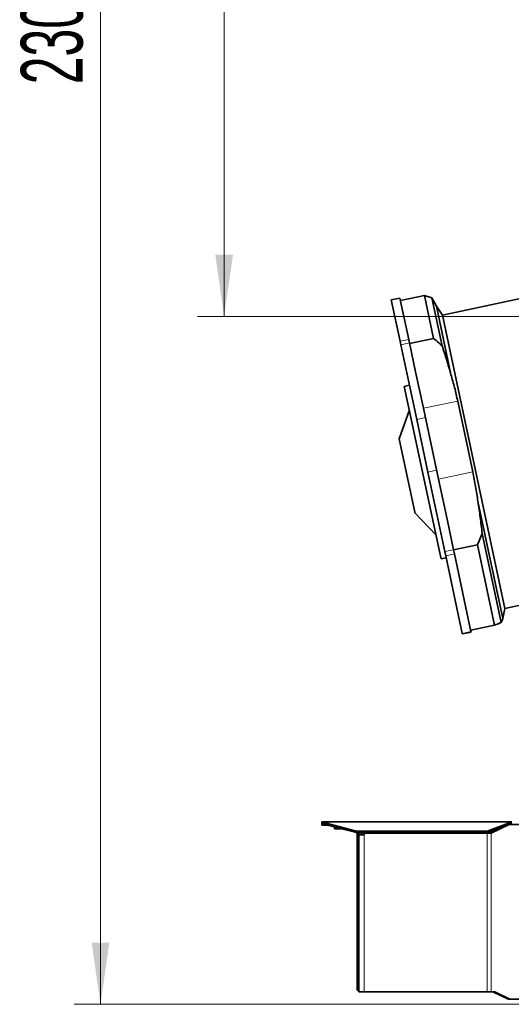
# Model space of a CAD drawing. Header units: millimetres. Extents: x 0 to 11920, y 0 to 8400.
# Tile 14 of 63: x 2226 to 2782, y 4945 to 6062. Entities that reach past the tile are written whole.
import ezdxf

# ---------------------------------------------------------------- set-up
doc = ezdxf.new("R2010")
doc.units = ezdxf.units.MM
doc.header["$LTSCALE"] = 20
doc.styles.add('SLDTEXTSTYLE0', font='TXT', dxfattribs={"width": 0.605})
doc.dimstyles.new('SLDDIMSTYLE0', dxfattribs={"dimtxt": 70, "dimasz": 70, "dimexe": 0, "dimexo": 0.0625, "dimgap": 17.5, "dimtad": 1, "dimdec": 1, "dimrnd": 1e-09, "dimzin": 12, "dimdsep": 46, "dimtxsty": 'SLDTEXTSTYLE0', "dimsah": 1, "dimcen": 0.09, "dimadec": 0, "dimazin": 3, "dimtfac": 1, "dimtofl": 0, "dimtmove": 0, "dimatfit": 3, "dimfxl": 1, "dimfrac": 2, "dimtolj": 1, "dimtzin": 12, "dimarcsym": 0})
doc.dimstyles.new('SLDDIMSTYLE2', dxfattribs={"dimtxt": 70, "dimasz": 70, "dimexe": 0, "dimexo": 0.0625, "dimgap": 17.5, "dimtad": 1, "dimdec": 0, "dimrnd": 1e-09, "dimzin": 12, "dimdsep": 46, "dimtxsty": 'SLDTEXTSTYLE0', "dimsah": 1, "dimcen": 0.09, "dimadec": 0, "dimazin": 3, "dimtfac": 1, "dimtofl": 0, "dimtmove": 0, "dimatfit": 3, "dimfxl": 1, "dimfrac": 2, "dimtolj": 1, "dimtzin": 12, "dimarcsym": 0})

# ---------------------------------------------------------------- blocks, each defined once
blk = doc.blocks.new('_D_10')
at = {"color": 7, "linetype": 'Continuous', "lineweight": 0}
for p, q in [((3510.7, 6860.2), (2427, 6860.2)), ((2457, 6860.2), (2457, 5725.2)), ((3510.7, 5725.2), (2427, 5725.2))]:
    blk.add_line(p, q, dxfattribs=at)
at = {"color": 7, "linetype": 'Continuous', "lineweight": 18}
for points in [[(2457, 6860.2), (2447, 6790.2), (2467, 6790.2)], [(2457, 5725.2), (2467, 5795.2), (2447, 5795.2)]]:
    blk.add_solid(points, dxfattribs=at)
at = {"color": 7, "linetype": 'Continuous', "lineweight": 18, "insert": (2366.8, 6185.8), "char_height": 70, "attachment_point": 1, "rotation": 90, "style": 'SLDTEXTSTYLE0'}
blk.add_mtext('1135', dxfattribs=at)
blk = doc.blocks.new('_D_12')
at = {"color": 7, "linetype": 'Continuous', "lineweight": 0}
for p, q in [((3304.7, 7245.6), (2287, 7245.6)), ((2317, 7245.6), (2317, 4945.2)), ((3396, 4945.2), (2287, 4945.2))]:
    blk.add_line(p, q, dxfattribs=at)
at = {"color": 7, "linetype": 'Continuous', "lineweight": 18}
for points in [[(2317, 7245.6), (2307, 7175.6), (2327, 7175.6)], [(2317, 4945.2), (2327, 5015.2), (2307, 5015.2)]]:
    blk.add_solid(points, dxfattribs=at)
at = {"color": 7, "linetype": 'Continuous', "lineweight": 18, "insert": (2226.8, 5988.5), "char_height": 70, "attachment_point": 1, "rotation": 90, "style": 'SLDTEXTSTYLE0'}
blk.add_mtext('2300', dxfattribs=at)

msp = doc.modelspace()

# ---------------------------------------------------------------- linework, layer by layer
at = {"color": 7, "linetype": 'Continuous', "lineweight": 35}
for p, q in [((2871.85, 5762.37), (2704.2, 5726.73)), ((2656.16, 5746.17), (2646.38, 5744.09)), ((2656.34, 5697.21), (2646.38, 5744.09)), ((2666.12, 5699.29), (2656.16, 5746.17)), ((2683.79, 5748.97), (2656.78, 5743.23)), ((2692.4, 5746.29), (2683.79, 5748.97)), ((2694.12, 5700.38), (2683.79, 5748.97)), ((2697.42, 5736.75), (2692.4, 5746.29)), ((2692.4, 5746.29), (2703.95, 5691.99)), ((2704.2, 5726.73), (2697.42, 5736.75)), ((2697.42, 5736.75), (2713.84, 5659.49)), ((2704.2, 5726.73), (2774.9, 5394.16)), ((2657.2, 5693.17), (2656.34, 5697.21)), ((2666.98, 5695.25), (2666.12, 5699.29)), ((2673.92, 5662.59), (2666.98, 5695.25)), ((2694.12, 5700.38), (2667.11, 5694.64)), ((2675.19, 5608.55), (2657.2, 5693.17)), ((2682.75, 5621.06), (2673.92, 5662.59)), ((2666.96, 5647.25), (2661.09, 5646)), ((2702.36, 5451.86), (2661.09, 5646)), ((2721.59, 5629.32), (2738.66, 5549.01)), ((2666.79, 5619.21), (2655.38, 5586.3)), ((2699.82, 5540.76), (2682.75, 5621.06)), ((2687.88, 5548.83), (2675.19, 5608.55)), ((2673.04, 5503.23), (2655.38, 5586.3)), ((2707.05, 5458.67), (2687.88, 5548.83)), ((2709.43, 5495.54), (2699.82, 5540.76)), ((2744.43, 5515.59), (2772.66, 5382.76)), ((2673.17, 5502.6), (2673.04, 5503.23)), ((2673.17, 5502.6), (2696.98, 5477.17)), ((2716.83, 5460.75), (2709.43, 5495.54)), ((2749.23, 5478.94), (2743.86, 5466.39)), ((2749.23, 5478.94), (2770.67, 5378.09)), ((2717.84, 5455.98), (2716.83, 5460.75)), ((2743.86, 5466.39), (2716.85, 5460.65)), ((2763.24, 5375.23), (2743.86, 5466.39)), ((2702.68, 5450.37), (2702.36, 5451.86)), ((2702.68, 5450.37), (2708.55, 5451.62)), ((2708.06, 5453.9), (2707.05, 5458.67)), ((2726.78, 5365.83), (2708.06, 5453.9)), ((2736.57, 5367.91), (2717.84, 5455.98)), ((2774.9, 5394.16), (2859.72, 5412.19)), ((2773.16, 5384.44), (2774.9, 5394.16)), ((2772.66, 5382.76), (2773.12, 5384.44)), ((2763.24, 5375.23), (2736.23, 5369.49)), ((2726.9, 5365.27), (2726.78, 5365.83)), ((2726.9, 5365.27), (2736.68, 5367.35)), ((2736.68, 5367.35), (2736.57, 5367.91)), ((2567.71, 5150.22), (2567.71, 5152.22)), ((2567.71, 5152.22), (2570.52, 5152.22)), ((2570.52, 5150.22), (2567.71, 5150.22)), ((2567.71, 5148.22), (2567.71, 5150.22)), ((2575.47, 5148.22), (2567.71, 5148.22)), ((2570.52, 5152.22), (2571.37, 5151.85)), ((2570.52, 5152.22), (2782.71, 5152.22)), ((2570.52, 5152.22), (2570.52, 5150.22)), ((2570.52, 5150.22), (2571.37, 5150.03)), ((2571.37, 5150.03), (2571.37, 5151.85)), ((2577.11, 5149.55), (2605.28, 5142.11)), ((2577.11, 5147.74), (2605.28, 5140.3)), ((2757.99, 5142.56), (2782.22, 5151.85)), ((2757.99, 5140.75), (2782.22, 5150.03)), ((2780.01, 5148.96), (2759.34, 5139.22)), ((2780.1, 5149.22), (2781.12, 5149.22)), ((2807.96, 5149.22), (2781.12, 5149.22)), ((2782.22, 5150.03), (2782.22, 5151.85)), ((2782.22, 5150.03), (2782.71, 5150.22)), ((2582.19, 5146.4), (2582.19, 5144.14)), ((2590.73, 5144.14), (2582.19, 5144.14)), ((2607.71, 5139.32), (2607.71, 5139.83)), ((2607.71, 5139.32), (2607.71, 4963.22)), ((2609.71, 5139.67), (2609.71, 5139.32)), ((2609.71, 5139.32), (2609.71, 4963.22)), ((2609.71, 5137.22), (2614.71, 5137.22)), ((2610.58, 5141.47), (2751.27, 5141.47)), ((2610.58, 5139.65), (2751.27, 5139.65)), ((2612.71, 5139.65), (2612.71, 5137.22)), ((2755.09, 5139.22), (2616.71, 5139.22)), ((2755.09, 5139.22), (2759.34, 5139.22)), ((2771.17, 5145.8), (2757.21, 5139.22)), ((2609.71, 4959.76), (2609.71, 4959.22)), ((2615.71, 4959.22), (2609.71, 4959.22)), ((2609.73, 4963), (2609.73, 4959.75)), ((2755.09, 4959.22), (2615.71, 4959.22)), ((2759.34, 4959.22), (2755.09, 4959.22)), ((2763.58, 4959.22), (2759.34, 4959.22)), ((2761.46, 4959.22), (2777.88, 4951.48)), ((2763.58, 4959.22), (2780.01, 4951.48)), ((2781.12, 4951.22), (2779, 4951.22)), ((2781.12, 4951.22), (2807.96, 4951.22))]:
    msp.add_line(p, q, dxfattribs=at)
at = {"color": 8, "linetype": 'Continuous', "lineweight": 18}
for p, q in [((2656.34, 5697.21), (2666.12, 5699.29)), ((2657.2, 5693.17), (2666.98, 5695.25)), ((2721.59, 5629.32), (2682.75, 5621.06)), ((2675.19, 5608.55), (2684.97, 5610.63)), ((2687.88, 5548.83), (2697.67, 5550.91)), ((2738.66, 5549.01), (2699.82, 5540.76)), ((2707.05, 5458.67), (2716.83, 5460.75)), ((2708.06, 5453.9), (2717.84, 5455.98)), ((2726.78, 5365.83), (2736.57, 5367.91)), ((2571.37, 5151.85), (2782.22, 5151.85)), ((2577.11, 5149.55), (2577.11, 5147.74)), ((2780.01, 5148.96), (2779.43, 5148.96)), ((2605.28, 5140.3), (2605.28, 5142.11)), ((2609.71, 5139.32), (2607.71, 5139.32)), ((2610.58, 5141.47), (2610.58, 5139.65)), ((2615.71, 5139.65), (2615.71, 5138.22)), ((2615.71, 5138.22), (2615.71, 4959.22)), ((2751.27, 5139.65), (2751.27, 5141.47)), ((2755.09, 5139.98), (2755.09, 5139.22)), ((2755.09, 5139.22), (2755.09, 4959.22)), ((2757.21, 5140.48), (2757.21, 5139.22)), ((2757.99, 5142.56), (2757.99, 5140.75)), ((2759.34, 5139.22), (2759.34, 4959.22)), ((2609.71, 4963.22), (2607.71, 4963.22)), ((2777.88, 4951.48), (2780.01, 4951.48))]:
    msp.add_line(p, q, dxfattribs=at)
at = {"color": 7, "linetype": 'Continuous', "lineweight": 35}
for centre, radius, start, end in [((2582.49, 5171.34), 22.45, 240.29551, 256.13178), ((2582.49, 5169.53), 22.45, 240.29551, 256.13178), ((2781.13, 5146.61), 2.61, 90.25105, 115.59954), ((2610.45, 5162.54), 21.08, 255.81279, 270.36552), ((2610.45, 5160.73), 21.08, 255.81279, 270.36552), ((2616.71, 5138.22), 1, 90, 180), ((2751.57, 5160.8), 19.33, 269.12212, 289.39532), ((2751.57, 5158.98), 19.33, 269.12212, 289.39532), ((2611.71, 4963.22), 4, 180, 240.20029), ((2611.71, 4963.22), 2, 180, 186.31146), ((2779.01, 4953.83), 2.61, 244.40046, 269.74895), ((2781.13, 4953.83), 2.61, 244.40046, 269.74895)]:
    msp.add_arc(centre, radius, start, end, dxfattribs=at)
for points, knots in [([(2694.12, 5700.38), (2696.13, 5698.73), (2699.47, 5696), (2702.67, 5693.13), (2703.95, 5691.99)], [0, 0, 0, 0, 0.6015121, 1, 1, 1, 1]), ([(2703.95, 5691.99), (2705.71, 5686.61), (2709.23, 5675.84), (2712.3, 5664.94), (2713.84, 5659.49)], [0, 0, 0, 0, 0.4998418, 1, 1, 1, 1]), ([(2713.84, 5659.49), (2715.29, 5654.51), (2718.18, 5644.53), (2720.45, 5634.39), (2721.59, 5629.32)], [0, 0, 0, 0, 0.4996421, 1, 1, 1, 1]), ([(2738.66, 5549.01), (2739.78, 5543.47), (2742.02, 5532.39), (2743.63, 5521.19), (2744.43, 5515.59)], [0, 0, 0, 0, 0.4996346, 1, 1, 1, 1]), ([(2744.43, 5515.59), (2745.35, 5509.5), (2747.18, 5497.32), (2748.55, 5485.07), (2749.23, 5478.94)], [0, 0, 0, 0, 0.499832, 1, 1, 1, 1]), ([(2770.67, 5378.09), (2771.12, 5378.89), (2772.01, 5380.5), (2772.45, 5382.01), (2772.66, 5382.76)], [0, 0, 0, 0, 0.4998418, 1, 1, 1, 1]), ([(2763.24, 5375.23), (2765.45, 5376.07), (2768, 5377.03), (2770.37, 5377.97), (2770.67, 5378.09)], [0, 0, 0, 0, 0.8731014, 1, 1, 1, 1]), ([(2615.71, 5138.22), (2615.7, 5138.11), (2615.68, 5137.88), (2615.51, 5137.58), (2615.26, 5137.36), (2614.97, 5137.24), (2614.79, 5137.23), (2614.71, 5137.22)], [0, 0, 0, 0, 0.2140405, 0.4280875, 0.6418686, 0.8546218, 1, 1, 1, 1])]:
    msp.add_open_spline(points, degree=3, knots=knots, dxfattribs=at)

# ---------------------------------------------------------------- dimensions: what is measured, and where the dimension line sits
at = {"color": 7, "linetype": 'Continuous', "lineweight": 18}
for base, p1, p2, dimstyle, picture, middle in [((2317, 4945.22), (3308.71, 7245.62), (3399.97, 4945.22), 'SLDDIMSTYLE2', '_D_12', (2317, 6095.42)), ((2457, 5725.22), (3514.71, 6860.22), (3514.71, 5725.22), 'SLDDIMSTYLE0', '_D_10', (2457, 6292.72))]:
    dim = msp.add_linear_dim(base=base, p1=p1, p2=p2, angle=90, dimstyle=dimstyle, dxfattribs=at)
    dim.commit()
    dim.dimension.update_dxf_attribs({"geometry": picture, "text_midpoint": middle, "dimtype": 160})

doc.saveas('drawing.dxf')
